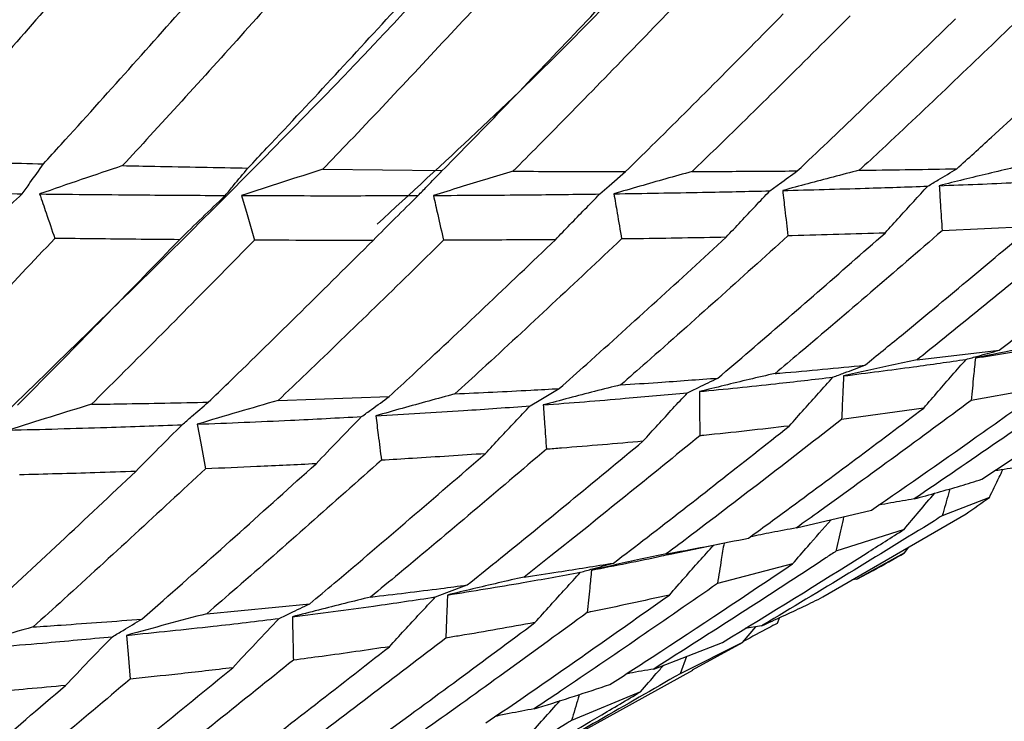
# Model space of a CAD drawing. Header units: millimetres. Extents: x 73 to 180, y 34 to 171.
# Tile 29 of 59: x 105.53 to 107.37, y 131.16 to 132.48. Entities that reach past the tile are written whole.
import ezdxf

# ---------------------------------------------------------------- set-up
doc = ezdxf.new("R2010")
doc.units = ezdxf.units.MM

msp = doc.modelspace()

# ---------------------------------------------------------------- linework, layer by layer
at = {"color": 7, "linetype": 'Continuous', "lineweight": 25}
for p, q in [((106.0957, 132.1979), (106.3194, 132.1952)), ((107.4247, 132.0902), (107.2565, 132.0824)), ((107.2095, 131.8405), (107.3634, 131.8585)), ((107.4513, 131.7893), (107.311, 131.7643)), ((107.331, 131.6165), (107.5893, 131.7878)), ((106.0118, 131.7645), (106.2198, 131.7715)), ((107.2222, 131.7502), (107.0681, 131.7286)), ((107.3452, 131.5825), (107.2568, 131.5482)), ((106.9834, 131.5255), (107.124, 131.5587)), ((107.033, 131.3959), (107.3014, 131.5519)), ((107.1853, 131.5227), (107.0575, 131.4816)), ((106.7469, 131.4763), (106.8487, 131.4973)), ((107.1861, 131.4789), (107.1938, 131.4894)), ((107.1861, 131.4789), (107.0969, 131.429)), ((106.9763, 131.458), (106.8353, 131.421)), ((107.0969, 131.429), (107.1273, 131.4457)), ((107.0969, 131.429), (107.0879, 131.4278)), ((105.878, 131.3646), (106.071, 131.3832)), ((106.882, 131.3105), (106.9072, 131.3401)), ((106.9177, 131.3417), (106.8872, 131.337)), ((106.9519, 131.3575), (106.9471, 131.3465)), ((106.7159, 131.2608), (106.8445, 131.3106)), ((106.882, 131.3105), (106.7653, 131.2521)), ((106.7888, 131.2593), (106.882, 131.3105)), ((106.7771, 131.2845), (106.7653, 131.2521)), ((106.4329, 131.0624), (106.789, 131.2589)), ((106.6911, 131.2182), (106.5619, 131.1644))]:
    msp.add_line(p, q, dxfattribs=at)
at = {"color": 7, "linetype": 'Continuous', "lineweight": 25, "flags": 128}
for points in [[(106.6148, 132.1515), (106.6322, 132.1666), (106.6631, 132.1935)], [(105.9433, 132.1486), (105.9535, 132.1128), (105.9671, 132.0649)], [(106.4843, 131.7542), (106.5039, 131.7659), (106.5387, 131.7866)], [(105.8601, 131.7198), (105.8667, 131.684), (105.8755, 131.6362)], [(106.3066, 131.396), (106.328, 131.4041), (106.3661, 131.4184)], [(105.7276, 131.324), (105.7305, 131.2889), (105.7344, 131.2419)]]:
    msp.add_lwpolyline(points, dxfattribs=at)
at = {"color": 7, "linetype": 'Continuous', "lineweight": 25}
for centre, radius, start, end in [((106.1344, 133.2671), 2.0745, 304.2309, 305.7077), ((106.144, 133.2523), 2.057, 298.5585, 300.4419)]:
    msp.add_arc(centre, radius, start, end, dxfattribs=at)
for points, knots in [([(104.4308, 132.3558), (104.7037, 132.6854), (105.2429, 133.3368), (105.6937, 134.0032), (105.9163, 134.3324)], [0, 0, 0, 0, 0.506026, 1, 1, 1, 1]), ([(104.4944, 131.9245), (104.8053, 132.2719), (105.3436, 132.8735), (105.8015, 133.4998), (105.9949, 133.7644)], [0, 0, 0, 0, 0.5775, 1, 1, 1, 1]), ([(104.5248, 131.5028), (104.6193, 131.5996), (104.9843, 131.9739), (105.5452, 132.6008), (105.97, 133.147), (106.1648, 133.3975)], [0, 0, 0, 0, 0.158897, 0.614204, 1, 1, 1, 1]), ([(105.401, 131.6446), (105.8193, 132.0498), (106.284, 132.4997), (106.6848, 132.9906), (106.7247, 133.0395)], [0, 0, 0, 0, 0.9003543, 1, 1, 1, 1]), ([(106.1976, 132.095), (106.3219, 132.2093), (106.6495, 132.5106), (106.9355, 132.8446), (107.113, 133.0519)], [0, 0, 0, 0, 0.3793831, 1, 1, 1, 1]), ([(105.6078, 132.5357), (105.5313, 132.4475), (105.438, 132.34), (105.343, 132.2332), (105.3258, 132.214)], [0, 0, 0, 0, 0.819301, 1, 1, 1, 1]), ([(105.5717, 132.2079), (105.5827, 132.22), (105.679, 132.3256), (105.7737, 132.4322), (105.8576, 132.5265)], [0, 0, 0, 0, 0.114177, 1, 1, 1, 1]), ([(106.0076, 132.5212), (105.9293, 132.434), (105.8341, 132.3281), (105.7372, 132.2232), (105.7201, 132.2046)], [0, 0, 0, 0, 0.8233751, 1, 1, 1, 1]), ([(105.9551, 132.2001), (105.967, 132.2127), (106.0651, 132.3162), (106.1615, 132.4209), (106.2462, 132.5129)], [0, 0, 0, 0, 0.121149, 1, 1, 1, 1]), ([(106.3879, 132.5081), (106.3076, 132.4219), (106.2108, 132.318), (106.1124, 132.2153), (106.0957, 132.1979)], [0, 0, 0, 0, 0.830241, 1, 1, 1, 1]), ([(106.3194, 132.1952), (106.3332, 132.2092), (106.4323, 132.3101), (106.5297, 132.4123), (106.6136, 132.5004)], [0, 0, 0, 0, 0.139085, 1, 1, 1, 1]), ([(106.7471, 132.4959), (106.6651, 132.4111), (106.5673, 132.31), (106.468, 132.2102), (106.452, 132.1941)], [0, 0, 0, 0, 0.83894, 1, 1, 1, 1]), ([(106.6631, 132.1935), (106.6793, 132.2094), (106.7789, 132.3071), (106.8768, 132.4062), (106.9587, 132.489)], [0, 0, 0, 0, 0.163703, 1, 1, 1, 1]), ([(107.0839, 132.4852), (107.0007, 132.4023), (106.9026, 132.3045), (106.803, 132.2082), (106.7878, 132.1936)], [0, 0, 0, 0, 0.848139, 1, 1, 1, 1]), ([(106.9849, 132.1947), (107.0038, 132.2125), (107.1035, 132.3066), (107.2017, 132.4022), (107.2813, 132.4797)], [0, 0, 0, 0, 0.189387, 1, 1, 1, 1]), ([(107.3975, 132.4767), (107.3134, 132.396), (107.2152, 132.3018), (107.1155, 132.2091), (107.1012, 132.1959)], [0, 0, 0, 0, 0.856911, 1, 1, 1, 1]), ([(107.284, 132.1987), (107.3056, 132.2183), (107.4054, 132.3087), (107.5037, 132.4007), (107.5807, 132.4726)], [0, 0, 0, 0, 0.217429, 1, 1, 1, 1]), ([(105.3258, 132.214), (105.3804, 132.2126), (105.463, 132.2105), (105.5442, 132.2086), (105.5717, 132.2079)], [0, 0, 0, 0, 0.662032, 1, 1, 1, 1]), ([(105.5321, 132.1519), (105.5369, 132.1586), (105.5501, 132.1773), (105.5632, 132.196), (105.5717, 132.2079)], [0, 0, 0, 0, 0.360187, 1, 1, 1, 1]), ([(105.7201, 132.2046), (105.6942, 132.1959), (105.6422, 132.1784), (105.5906, 132.1605), (105.5646, 132.1515)], [0, 0, 0, 0, 0.496932, 1, 1, 1, 1]), ([(105.7201, 132.2046), (105.7402, 132.2042), (105.8193, 132.2026), (105.8971, 132.2012), (105.9551, 132.2001)], [0, 0, 0, 0, 0.253772, 1, 1, 1, 1]), ([(105.9126, 132.1487), (105.9178, 132.1549), (105.9319, 132.1721), (105.9461, 132.1892), (105.9551, 132.2001)], [0, 0, 0, 0, 0.36171, 1, 1, 1, 1]), ([(106.0957, 132.1979), (106.0704, 132.1898), (106.0194, 132.1735), (105.9688, 132.157), (105.9433, 132.1486)], [0, 0, 0, 0, 0.4955672, 1, 1, 1, 1]), ([(106.2741, 132.1486), (106.2796, 132.1542), (106.2947, 132.1697), (106.3098, 132.1853), (106.3194, 132.1952)], [0, 0, 0, 0, 0.36257, 1, 1, 1, 1]), ([(106.452, 132.1941), (106.4355, 132.1892), (106.3856, 132.1743), (106.336, 132.1589), (106.3028, 132.1487)], [0, 0, 0, 0, 0.3296332, 1, 1, 1, 1]), ([(106.452, 132.1941), (106.5033, 132.1939), (106.5743, 132.1935), (106.6438, 132.1935), (106.6631, 132.1935)], [0, 0, 0, 0, 0.723515, 1, 1, 1, 1]), ([(106.7878, 132.1936), (106.7713, 132.189), (106.7222, 132.1753), (106.6735, 132.1612), (106.6412, 132.1518)], [0, 0, 0, 0, 0.336822, 1, 1, 1, 1]), ([(106.7878, 132.1936), (106.8129, 132.1937), (106.8794, 132.1939), (106.9445, 132.1944), (106.9849, 132.1947)], [0, 0, 0, 0, 0.377594, 1, 1, 1, 1]), ([(106.9336, 132.1574), (106.9397, 132.1618), (106.9568, 132.1742), (106.9739, 132.1867), (106.9849, 132.1947)], [0, 0, 0, 0, 0.357465, 1, 1, 1, 1]), ([(107.1012, 132.1959), (107.0848, 132.1917), (107.0367, 132.1792), (106.989, 132.1664), (106.9576, 132.1579)], [0, 0, 0, 0, 0.341497, 1, 1, 1, 1]), ([(107.1012, 132.1959), (107.1045, 132.1959), (107.1664, 132.1967), (107.2268, 132.1977), (107.284, 132.1987)], [0, 0, 0, 0, 0.052522, 1, 1, 1, 1]), ([(107.2296, 132.1662), (107.2361, 132.17), (107.2542, 132.1809), (107.2723, 132.1917), (107.284, 132.1987)], [0, 0, 0, 0, 0.355893, 1, 1, 1, 1]), ([(107.3908, 132.2009), (107.3749, 132.1971), (107.3281, 132.1861), (107.2817, 132.1746), (107.2512, 132.167)], [0, 0, 0, 0, 0.341361, 1, 1, 1, 1]), ([(107.2512, 132.167), (107.2993, 132.1688), (107.3845, 132.1722), (107.4663, 132.1762), (107.5019, 132.1779)], [0, 0, 0, 0, 0.564196, 1, 1, 1, 1]), ([(105.1684, 132.1574), (105.2371, 132.1562), (105.3597, 132.1541), (105.4795, 132.1526), (105.5321, 132.1519)], [0, 0, 0, 0, 0.5604591, 1, 1, 1, 1]), ([(105.4452, 132.0704), (105.4594, 132.0838), (105.4881, 132.1111), (105.5173, 132.1382), (105.5321, 132.1519)], [0, 0, 0, 0, 0.493262, 1, 1, 1, 1]), ([(105.5646, 132.1515), (105.5686, 132.1397), (105.5781, 132.1119), (105.5876, 132.0841), (105.593, 132.0682)], [0, 0, 0, 0, 0.426205, 1, 1, 1, 1]), ([(105.5646, 132.1515), (105.6305, 132.1509), (105.7479, 132.1496), (105.8624, 132.149), (105.9126, 132.1487)], [0, 0, 0, 0, 0.56108, 1, 1, 1, 1]), ([(106.3028, 132.1487), (106.3621, 132.149), (106.4676, 132.1496), (106.57, 132.1509), (106.6148, 132.1515)], [0, 0, 0, 0, 0.562301, 1, 1, 1, 1]), ([(106.5317, 132.0658), (106.5407, 132.0753), (106.5681, 132.1039), (106.5961, 132.1324), (106.6148, 132.1515)], [0, 0, 0, 0, 0.32941, 1, 1, 1, 1]), ([(106.6412, 132.1518), (106.6969, 132.1527), (106.7959, 132.1542), (106.8917, 132.1564), (106.9336, 132.1574)], [0, 0, 0, 0, 0.5628712, 1, 1, 1, 1]), ([(106.6412, 132.1518), (106.6432, 132.1398), (106.648, 132.1116), (106.6528, 132.0833), (106.6556, 132.0671)], [0, 0, 0, 0, 0.425235, 1, 1, 1, 1]), ([(106.8516, 132.0703), (106.8608, 132.0802), (106.8879, 132.1093), (106.9154, 132.1383), (106.9336, 132.1574)], [0, 0, 0, 0, 0.339657, 1, 1, 1, 1]), ([(106.9576, 132.1579), (107.0096, 132.1593), (107.1019, 132.1617), (107.1908, 132.1648), (107.2296, 132.1662)], [0, 0, 0, 0, 0.563497, 1, 1, 1, 1]), ([(106.9576, 132.1579), (106.959, 132.146), (106.9622, 132.1176), (106.9655, 132.0893), (106.9674, 132.0729)], [0, 0, 0, 0, 0.421545, 1, 1, 1, 1]), ([(107.1495, 132.0783), (107.1586, 132.0885), (107.1851, 132.1179), (107.212, 132.1471), (107.2296, 132.1662)], [0, 0, 0, 0, 0.345901, 1, 1, 1, 1]), ([(107.2512, 132.167), (107.2519, 132.1551), (107.2536, 132.1269), (107.2554, 132.0987), (107.2565, 132.0824)], [0, 0, 0, 0, 0.419713, 1, 1, 1, 1]), ([(105.8268, 132.0657), (105.8409, 132.0795), (105.8692, 132.1072), (105.8981, 132.1348), (105.9126, 132.1487)], [0, 0, 0, 0, 0.495044, 1, 1, 1, 1]), ([(105.9433, 132.1486), (106.0061, 132.1484), (106.1178, 132.1481), (106.2265, 132.1484), (106.2741, 132.1486)], [0, 0, 0, 0, 0.561712, 1, 1, 1, 1]), ([(106.1898, 132.0644), (106.2035, 132.0783), (106.2314, 132.1064), (106.2597, 132.1344), (106.2741, 132.1486)], [0, 0, 0, 0, 0.493445, 1, 1, 1, 1]), ([(106.3028, 132.1487), (106.3055, 132.1367), (106.3118, 132.1087), (106.3182, 132.0806), (106.3218, 132.0646)], [0, 0, 0, 0, 0.428254, 1, 1, 1, 1]), ([(107.3634, 131.8585), (107.3899, 131.8791), (107.4948, 131.9605), (107.5985, 132.0437), (107.6759, 132.106)], [0, 0, 0, 0, 0.252477, 1, 1, 1, 1]), ([(106.8362, 131.8063), (106.8562, 131.8233), (106.9614, 131.913), (107.0653, 132.0043), (107.1495, 132.0783)], [0, 0, 0, 0, 0.189387, 1, 1, 1, 1]), ([(107.2565, 132.0824), (107.1675, 132.0054), (107.0637, 131.9156), (106.9585, 131.8276), (106.9435, 131.8149)], [0, 0, 0, 0, 0.856911, 1, 1, 1, 1]), ([(107.1495, 132.0783), (107.0919, 132.0764), (107.0318, 132.0745), (106.9701, 132.0729), (106.9674, 132.0729)], [0, 0, 0, 0, 0.956081, 1, 1, 1, 1]), ([(107.1115, 131.8303), (107.1344, 131.8489), (107.2395, 131.9345), (107.3434, 132.0219), (107.4247, 132.0902)], [0, 0, 0, 0, 0.217429, 1, 1, 1, 1]), ([(107.5219, 132.0957), (107.4322, 132.0214), (107.3285, 131.9357), (107.2236, 131.8517), (107.2095, 131.8405)], [0, 0, 0, 0, 0.866157, 1, 1, 1, 1]), ([(105.593, 132.0682), (105.5116, 131.9821), (105.4122, 131.877), (105.3112, 131.7729), (105.2929, 131.7541)], [0, 0, 0, 0, 0.819301, 1, 1, 1, 1]), ([(105.5229, 131.7555), (105.5346, 131.7672), (105.6369, 131.87), (105.7376, 131.9738), (105.8268, 132.0657)], [0, 0, 0, 0, 0.1141769, 1, 1, 1, 1]), ([(105.8268, 132.0657), (105.7995, 132.066), (105.7223, 132.0666), (105.6437, 132.0676), (105.593, 132.0682)], [0, 0, 0, 0, 0.35399, 1, 1, 1, 1]), ([(105.9671, 132.0649), (105.8838, 131.98), (105.7825, 131.877), (105.6797, 131.7752), (105.6616, 131.7572)], [0, 0, 0, 0, 0.823375, 1, 1, 1, 1]), ([(105.8808, 131.7612), (105.8934, 131.7733), (105.9974, 131.8736), (106.0998, 131.9752), (106.1898, 132.0644)], [0, 0, 0, 0, 0.121149, 1, 1, 1, 1]), ([(106.1898, 132.0644), (106.1501, 132.0644), (106.0765, 132.0644), (106.0016, 132.0647), (105.9671, 132.0649)], [0, 0, 0, 0, 0.539521, 1, 1, 1, 1]), ([(106.3218, 132.0646), (106.2365, 131.9812), (106.1338, 131.8806), (106.0295, 131.7814), (106.0118, 131.7645)], [0, 0, 0, 0, 0.830241, 1, 1, 1, 1]), ([(106.2198, 131.7715), (106.2344, 131.785), (106.3393, 131.8822), (106.4427, 131.9809), (106.5317, 132.0658)], [0, 0, 0, 0, 0.139085, 1, 1, 1, 1]), ([(106.5317, 132.0658), (106.4829, 132.0655), (106.4135, 132.065), (106.3427, 132.0647), (106.3218, 132.0646)], [0, 0, 0, 0, 0.703975, 1, 1, 1, 1]), ([(106.6556, 132.0671), (106.5686, 131.9854), (106.465, 131.888), (106.3599, 131.7921), (106.343, 131.7767)], [0, 0, 0, 0, 0.83894, 1, 1, 1, 1]), ([(106.5387, 131.7866), (106.5559, 131.802), (106.6611, 131.8956), (106.7649, 131.9907), (106.8516, 132.0703)], [0, 0, 0, 0, 0.163703, 1, 1, 1, 1]), ([(106.9674, 132.0729), (106.8793, 131.9934), (106.7754, 131.8997), (106.6701, 131.8076), (106.6542, 131.7936)], [0, 0, 0, 0, 0.848139, 1, 1, 1, 1]), ([(106.8516, 132.0703), (106.7969, 132.0693), (106.7321, 132.0681), (106.6659, 132.0672), (106.6556, 132.0671)], [0, 0, 0, 0, 0.84432, 1, 1, 1, 1]), ([(107.3189, 131.8441), (107.3591, 131.8503), (107.4229, 131.8602), (107.4833, 131.8712), (107.5056, 131.8752)], [0, 0, 0, 0, 0.6311928, 1, 1, 1, 1]), ([(107.3016, 131.8414), (107.3089, 131.8435), (107.3295, 131.8492), (107.3501, 131.8548), (107.3634, 131.8585)], [0, 0, 0, 0, 0.356435, 1, 1, 1, 1]), ([(107.4515, 131.8701), (107.4365, 131.8673), (107.3922, 131.8589), (107.3481, 131.85), (107.3189, 131.8441)], [0, 0, 0, 0, 0.336994, 1, 1, 1, 1]), ([(107.0717, 131.8104), (107.1159, 131.816), (107.1941, 131.8258), (107.269, 131.8367), (107.3016, 131.8414)], [0, 0, 0, 0, 0.564196, 1, 1, 1, 1]), ([(107.2095, 131.8405), (107.1938, 131.8372), (107.1477, 131.8274), (107.1019, 131.8172), (107.0717, 131.8104)], [0, 0, 0, 0, 0.3413609, 1, 1, 1, 1]), ([(107.2222, 131.7502), (107.2312, 131.7608), (107.2575, 131.7913), (107.2841, 131.8216), (107.3016, 131.8414)], [0, 0, 0, 0, 0.345121, 1, 1, 1, 1]), ([(107.3189, 131.8441), (107.3178, 131.8329), (107.3151, 131.8063), (107.3125, 131.7797), (107.311, 131.7643)], [0, 0, 0, 0, 0.420437, 1, 1, 1, 1]), ([(106.9435, 131.8149), (106.9465, 131.8152), (107.0035, 131.82), (107.0589, 131.8253), (107.1115, 131.8303)], [0, 0, 0, 0, 0.052522, 1, 1, 1, 1]), ([(107.0519, 131.808), (107.059, 131.8107), (107.0788, 131.8181), (107.0987, 131.8255), (107.1115, 131.8303)], [0, 0, 0, 0, 0.3558927, 1, 1, 1, 1]), ([(106.6542, 131.7936), (106.6774, 131.7951), (106.7389, 131.7991), (106.7989, 131.8036), (106.8362, 131.8063)], [0, 0, 0, 0, 0.377594, 1, 1, 1, 1]), ([(106.7792, 131.7789), (106.786, 131.7822), (106.805, 131.7913), (106.824, 131.8005), (106.8362, 131.8063)], [0, 0, 0, 0, 0.357465, 1, 1, 1, 1]), ([(106.9435, 131.8149), (106.9272, 131.8112), (106.8797, 131.8002), (106.8325, 131.7886), (106.8014, 131.781)], [0, 0, 0, 0, 0.341497, 1, 1, 1, 1]), ([(106.8014, 131.781), (106.8493, 131.7858), (106.9344, 131.7943), (107.0162, 131.8039), (107.0519, 131.808)], [0, 0, 0, 0, 0.563497, 1, 1, 1, 1]), ([(106.9699, 131.7164), (106.9793, 131.727), (107.0064, 131.7577), (107.0339, 131.7881), (107.0519, 131.808)], [0, 0, 0, 0, 0.345901, 1, 1, 1, 1]), ([(107.0717, 131.8104), (107.0712, 131.799), (107.07, 131.7717), (107.0688, 131.7444), (107.0681, 131.7286)], [0, 0, 0, 0, 0.4197134, 1, 1, 1, 1]), ([(107.5302, 131.8049), (107.5254, 131.8016), (107.4174, 131.7252), (107.3084, 131.6508), (107.2042, 131.5797)], [0, 0, 0, 0, 0.044272, 1, 1, 1, 1]), ([(106.343, 131.7767), (106.3906, 131.7789), (106.4564, 131.782), (106.5209, 131.7856), (106.5387, 131.7866)], [0, 0, 0, 0, 0.723515, 1, 1, 1, 1]), ([(106.6542, 131.7936), (106.6378, 131.7895), (106.5891, 131.7772), (106.5408, 131.7645), (106.5088, 131.756)], [0, 0, 0, 0, 0.336822, 1, 1, 1, 1]), ([(107.124, 131.5587), (107.194, 131.6072), (107.3036, 131.6832), (107.4122, 131.7611), (107.4513, 131.7893)], [0, 0, 0, 0, 0.639152, 1, 1, 1, 1]), ([(106.0118, 131.7645), (105.9866, 131.7572), (105.9359, 131.7425), (105.8855, 131.7274), (105.8601, 131.7198)], [0, 0, 0, 0, 0.4955672, 1, 1, 1, 1]), ([(106.1681, 131.7341), (106.1744, 131.7386), (106.1916, 131.7511), (106.2088, 131.7635), (106.2198, 131.7715)], [0, 0, 0, 0, 0.3625703, 1, 1, 1, 1]), ([(106.343, 131.7767), (106.3266, 131.7722), (106.277, 131.7587), (106.2278, 131.7449), (106.1948, 131.7355)], [0, 0, 0, 0, 0.329633, 1, 1, 1, 1]), ([(106.5088, 131.756), (106.5604, 131.76), (106.6521, 131.7671), (106.7405, 131.7753), (106.7792, 131.7789)], [0, 0, 0, 0, 0.562871, 1, 1, 1, 1]), ([(106.6956, 131.6879), (106.705, 131.6982), (106.7326, 131.7287), (106.7607, 131.759), (106.7792, 131.7789)], [0, 0, 0, 0, 0.339657, 1, 1, 1, 1]), ([(106.8014, 131.781), (106.8015, 131.7694), (106.8018, 131.7417), (106.8021, 131.7141), (106.8023, 131.6981)], [0, 0, 0, 0, 0.4215453, 1, 1, 1, 1]), ([(107.311, 131.7643), (107.2168, 131.6947), (107.108, 131.6144), (106.9981, 131.536), (106.9834, 131.5255)], [0, 0, 0, 0, 0.866157, 1, 1, 1, 1]), ([(105.6616, 131.7572), (105.6358, 131.7492), (105.5839, 131.7333), (105.5325, 131.7169), (105.5066, 131.7087)], [0, 0, 0, 0, 0.496932, 1, 1, 1, 1]), ([(105.6616, 131.7572), (105.6803, 131.7574), (105.7542, 131.7585), (105.8267, 131.7601), (105.8808, 131.7612)], [0, 0, 0, 0, 0.253772, 1, 1, 1, 1]), ([(105.8315, 131.7187), (105.8375, 131.7238), (105.8539, 131.738), (105.8703, 131.7522), (105.8808, 131.7612)], [0, 0, 0, 0, 0.36171, 1, 1, 1, 1]), ([(106.1948, 131.7355), (106.2499, 131.7388), (106.3479, 131.7445), (106.4428, 131.7512), (106.4843, 131.7542)], [0, 0, 0, 0, 0.562301, 1, 1, 1, 1]), ([(106.3999, 131.6645), (106.409, 131.6744), (106.437, 131.7044), (106.4653, 131.7342), (106.4843, 131.7542)], [0, 0, 0, 0, 0.3294102, 1, 1, 1, 1]), ([(106.5088, 131.756), (106.5096, 131.7442), (106.5115, 131.7164), (106.5134, 131.6887), (106.5145, 131.6728)], [0, 0, 0, 0, 0.425235, 1, 1, 1, 1]), ([(106.8936, 131.5063), (106.9175, 131.5238), (107.0277, 131.604), (107.1368, 131.686), (107.2222, 131.7502)], [0, 0, 0, 0, 0.217429, 1, 1, 1, 1]), ([(105.8601, 131.7198), (105.9186, 131.7222), (106.0227, 131.7264), (106.1238, 131.7318), (106.1681, 131.7341)], [0, 0, 0, 0, 0.5617118, 1, 1, 1, 1]), ([(106.0827, 131.6456), (106.0966, 131.6602), (106.1249, 131.6898), (106.1536, 131.7192), (106.1681, 131.7341)], [0, 0, 0, 0, 0.493445, 1, 1, 1, 1]), ([(106.1948, 131.7355), (106.1963, 131.7237), (106.1998, 131.6959), (106.2033, 131.6681), (106.2053, 131.6523)], [0, 0, 0, 0, 0.428254, 1, 1, 1, 1]), ([(107.0681, 131.7286), (106.9746, 131.656), (106.8654, 131.5713), (106.7551, 131.4885), (106.7393, 131.4766)], [0, 0, 0, 0, 0.856911, 1, 1, 1, 1]), ([(105.5066, 131.7087), (105.5681, 131.7103), (105.6778, 131.7132), (105.7846, 131.717), (105.8315, 131.7187)], [0, 0, 0, 0, 0.56108, 1, 1, 1, 1]), ([(105.7448, 131.6313), (105.759, 131.6457), (105.7877, 131.675), (105.8168, 131.704), (105.8315, 131.7187)], [0, 0, 0, 0, 0.4950439, 1, 1, 1, 1]), ([(106.6406, 131.4595), (106.6616, 131.4755), (106.7721, 131.5601), (106.8813, 131.6464), (106.9699, 131.7164)], [0, 0, 0, 0, 0.189387, 1, 1, 1, 1]), ([(106.9699, 131.7164), (106.917, 131.7104), (106.8616, 131.704), (106.8048, 131.6983), (106.8023, 131.6981)], [0, 0, 0, 0, 0.956081, 1, 1, 1, 1]), ([(106.8023, 131.6981), (106.7096, 131.6227), (106.6002, 131.5337), (106.4896, 131.4466), (106.4728, 131.4333)], [0, 0, 0, 0, 0.848139, 1, 1, 1, 1]), ([(106.5145, 131.6728), (106.4228, 131.5948), (106.3136, 131.5019), (106.2029, 131.4105), (106.1851, 131.3958)], [0, 0, 0, 0, 0.83894, 1, 1, 1, 1]), ([(106.3661, 131.4184), (106.3842, 131.4329), (106.4949, 131.5217), (106.6042, 131.6122), (106.6956, 131.6879)], [0, 0, 0, 0, 0.163703, 1, 1, 1, 1]), ([(106.6956, 131.6879), (106.6451, 131.6834), (106.5853, 131.6782), (106.524, 131.6735), (106.5145, 131.6728)], [0, 0, 0, 0, 0.84432, 1, 1, 1, 1]), ([(106.071, 131.3832), (106.0863, 131.3961), (106.1968, 131.4889), (106.3059, 131.5832), (106.3999, 131.6645)], [0, 0, 0, 0, 0.139085, 1, 1, 1, 1]), ([(106.3999, 131.6645), (106.3546, 131.6615), (106.2904, 131.6572), (106.2247, 131.6534), (106.2053, 131.6523)], [0, 0, 0, 0, 0.703975, 1, 1, 1, 1]), ([(105.8755, 131.6362), (105.7873, 131.5544), (105.6802, 131.455), (105.5716, 131.3571), (105.5524, 131.3398)], [0, 0, 0, 0, 0.823375, 1, 1, 1, 1]), ([(105.7564, 131.3544), (105.7696, 131.3661), (105.8793, 131.4622), (105.9875, 131.5599), (106.0827, 131.6456)], [0, 0, 0, 0, 0.121149, 1, 1, 1, 1]), ([(106.0827, 131.6456), (106.0458, 131.6438), (105.9774, 131.6404), (105.9076, 131.6375), (105.8755, 131.6362)], [0, 0, 0, 0, 0.539521, 1, 1, 1, 1]), ([(106.2053, 131.6523), (106.1152, 131.5722), (106.0066, 131.4757), (105.8967, 131.3808), (105.878, 131.3646)], [0, 0, 0, 0, 0.830241, 1, 1, 1, 1]), ([(107.3452, 131.5825), (107.3513, 131.5952), (107.3596, 131.6125), (107.3681, 131.6299), (107.3704, 131.6346)], [0, 0, 0, 0, 0.725258, 1, 1, 1, 1]), ([(107.4014, 131.6393), (107.3861, 131.6371), (107.3705, 131.6348), (107.355, 131.6323), (107.3548, 131.6323)], [0, 0, 0, 0, 0.986183, 1, 1, 1, 1]), ([(105.4233, 131.3318), (105.4357, 131.3431), (105.5438, 131.4422), (105.6504, 131.5424), (105.7448, 131.6313)], [0, 0, 0, 0, 0.1141769, 1, 1, 1, 1]), ([(105.7448, 131.6313), (105.7194, 131.6304), (105.6474, 131.628), (105.5741, 131.6261), (105.5267, 131.6248)], [0, 0, 0, 0, 0.35399, 1, 1, 1, 1]), ([(107.2042, 131.5797), (107.2334, 131.5878), (107.2764, 131.5997), (107.3177, 131.6124), (107.331, 131.6165)], [0, 0, 0, 0, 0.67782, 1, 1, 1, 1]), ([(107.2712, 131.5987), (107.2703, 131.5957), (107.2655, 131.5788), (107.2607, 131.562), (107.2568, 131.5482)], [0, 0, 0, 0, 0.180883, 1, 1, 1, 1]), ([(107.2042, 131.5797), (107.1896, 131.5772), (107.1672, 131.5735), (107.1451, 131.5695), (107.1375, 131.5681)], [0, 0, 0, 0, 0.657432, 1, 1, 1, 1]), ([(107.1853, 131.5227), (107.1946, 131.5339), (107.2137, 131.5566), (107.2329, 131.5792), (107.2427, 131.5906)], [0, 0, 0, 0, 0.491806, 1, 1, 1, 1]), ([(107.2568, 131.5482), (107.2519, 131.5451), (107.1403, 131.4756), (107.0272, 131.4068), (106.9187, 131.3423), (106.9177, 131.3417)], [0, 0, 0, 0, 0.044272, 0.991434, 1, 1, 1, 1]), ([(107.0719, 131.5464), (107.0703, 131.5393), (107.0655, 131.5177), (107.0607, 131.4961), (107.0575, 131.4816)], [0, 0, 0, 0, 0.327937, 1, 1, 1, 1]), ([(106.9834, 131.5255), (106.9679, 131.5225), (106.9389, 131.5171), (106.91, 131.5113), (106.8966, 131.5085)], [0, 0, 0, 0, 0.533735, 1, 1, 1, 1]), ([(106.9763, 131.458), (106.9857, 131.4689), (107.0095, 131.4967), (107.0336, 131.5241), (107.0483, 131.5408)], [0, 0, 0, 0, 0.393077, 1, 1, 1, 1]), ([(106.7393, 131.4766), (106.742, 131.4771), (106.7944, 131.4866), (106.8453, 131.4967), (106.8936, 131.5063)], [0, 0, 0, 0, 0.052522, 1, 1, 1, 1]), ([(106.8445, 131.3106), (106.9345, 131.3658), (107.0485, 131.4357), (107.1615, 131.5076), (107.1853, 131.5227)], [0, 0, 0, 0, 0.790161, 1, 1, 1, 1]), ([(106.7453, 131.3996), (106.7549, 131.4107), (106.7824, 131.442), (106.8102, 131.473), (106.8283, 131.4931)], [0, 0, 0, 0, 0.351509, 1, 1, 1, 1]), ([(106.8476, 131.4971), (106.8459, 131.4867), (106.8418, 131.4614), (106.8377, 131.436), (106.8353, 131.421)], [0, 0, 0, 0, 0.4065607, 1, 1, 1, 1]), ([(106.7393, 131.4766), (106.7233, 131.4733), (106.6764, 131.4635), (106.6299, 131.4531), (106.5992, 131.4463)], [0, 0, 0, 0, 0.341497, 1, 1, 1, 1]), ([(106.5992, 131.4463), (106.6436, 131.4549), (106.6939, 131.4646), (106.7421, 131.4753), (106.7477, 131.4765)], [0, 0, 0, 0, 0.882222, 1, 1, 1, 1]), ([(107.0575, 131.4816), (107.0511, 131.4774), (106.9379, 131.4025), (106.8237, 131.3296), (106.7159, 131.2608)], [0, 0, 0, 0, 0.056141, 1, 1, 1, 1]), ([(106.4728, 131.4333), (106.4942, 131.4365), (106.5509, 131.4449), (106.6062, 131.4539), (106.6406, 131.4595)], [0, 0, 0, 0, 0.377594, 1, 1, 1, 1]), ([(106.5788, 131.4424), (106.5862, 131.4445), (106.6068, 131.4502), (106.6274, 131.4559), (106.6406, 131.4595)], [0, 0, 0, 0, 0.3574646, 1, 1, 1, 1]), ([(106.6336, 131.2318), (106.66, 131.2488), (106.7748, 131.3232), (106.8886, 131.3993), (106.9763, 131.458)], [0, 0, 0, 0, 0.229529, 1, 1, 1, 1]), ([(106.3292, 131.3995), (106.3769, 131.4072), (106.4616, 131.4208), (106.5431, 131.4359), (106.5788, 131.4424)], [0, 0, 0, 0, 0.562871, 1, 1, 1, 1]), ([(106.4728, 131.4333), (106.4566, 131.4296), (106.4085, 131.4187), (106.3608, 131.4072), (106.3292, 131.3995)], [0, 0, 0, 0, 0.3368217, 1, 1, 1, 1]), ([(106.4931, 131.3479), (106.5027, 131.3586), (106.5311, 131.3903), (106.5598, 131.4217), (106.5788, 131.4424)], [0, 0, 0, 0, 0.339657, 1, 1, 1, 1]), ([(106.5992, 131.4463), (106.5981, 131.4351), (106.5955, 131.4086), (106.5928, 131.3821), (106.5913, 131.3668)], [0, 0, 0, 0, 0.421545, 1, 1, 1, 1]), ([(106.1851, 131.3958), (106.2292, 131.4011), (106.2901, 131.4083), (106.3496, 131.4162), (106.3661, 131.4184)], [0, 0, 0, 0, 0.723515, 1, 1, 1, 1]), ([(106.8353, 131.421), (106.7376, 131.3533), (106.6235, 131.2744), (106.5084, 131.1973), (106.4919, 131.1863)], [0, 0, 0, 0, 0.856911, 1, 1, 1, 1]), ([(106.0384, 131.3587), (106.0895, 131.3653), (106.1804, 131.377), (106.2681, 131.3902), (106.3066, 131.396)], [0, 0, 0, 0, 0.562301, 1, 1, 1, 1]), ([(106.1851, 131.3958), (106.1689, 131.3918), (106.1198, 131.3797), (106.0711, 131.3671), (106.0384, 131.3587)], [0, 0, 0, 0, 0.329633, 1, 1, 1, 1]), ([(106.2202, 131.3026), (106.2296, 131.3129), (106.2582, 131.3442), (106.2871, 131.3752), (106.3066, 131.396)], [0, 0, 0, 0, 0.32941, 1, 1, 1, 1]), ([(106.3292, 131.3995), (106.3287, 131.3881), (106.3277, 131.3613), (106.3267, 131.3344), (106.3261, 131.319)], [0, 0, 0, 0, 0.425235, 1, 1, 1, 1]), ([(106.4012, 131.1597), (106.423, 131.1747), (106.5384, 131.2535), (106.6526, 131.3342), (106.7453, 131.3996)], [0, 0, 0, 0, 0.189387, 1, 1, 1, 1]), ([(106.7453, 131.3996), (106.6967, 131.3889), (106.6459, 131.3777), (106.5936, 131.3672), (106.5913, 131.3668)], [0, 0, 0, 0, 0.956081, 1, 1, 1, 1]), ([(106.9177, 131.3417), (106.9442, 131.3537), (106.9834, 131.3713), (107.0209, 131.3899), (107.033, 131.3959)], [0, 0, 0, 0, 0.67782, 1, 1, 1, 1]), ([(106.0137, 131.3556), (106.0206, 131.359), (106.0397, 131.3682), (106.0588, 131.3774), (106.071, 131.3832)], [0, 0, 0, 0, 0.36257, 1, 1, 1, 1]), ([(105.878, 131.3646), (105.8531, 131.358), (105.8027, 131.3447), (105.7528, 131.331), (105.7276, 131.324)], [0, 0, 0, 0, 0.4955672, 1, 1, 1, 1]), ([(106.0384, 131.3587), (106.0386, 131.3471), (106.0392, 131.32), (106.0399, 131.2929), (106.0402, 131.2775)], [0, 0, 0, 0, 0.428254, 1, 1, 1, 1]), ([(106.5913, 131.3668), (106.4942, 131.296), (106.3797, 131.2125), (106.264, 131.1308), (106.2465, 131.1184)], [0, 0, 0, 0, 0.848139, 1, 1, 1, 1]), ([(105.5524, 131.3398), (105.5268, 131.3326), (105.4753, 131.3181), (105.4242, 131.3032), (105.3985, 131.2957)], [0, 0, 0, 0, 0.496932, 1, 1, 1, 1]), ([(105.5524, 131.3398), (105.5699, 131.3409), (105.6386, 131.3455), (105.7061, 131.3506), (105.7564, 131.3544)], [0, 0, 0, 0, 0.253772, 1, 1, 1, 1]), ([(105.701, 131.3215), (105.7077, 131.3254), (105.7262, 131.3364), (105.7446, 131.3474), (105.7564, 131.3544)], [0, 0, 0, 0, 0.36171, 1, 1, 1, 1]), ([(105.7276, 131.324), (105.782, 131.3296), (105.8788, 131.3394), (105.9726, 131.3507), (106.0137, 131.3556)], [0, 0, 0, 0, 0.5617118, 1, 1, 1, 1]), ([(105.9266, 131.2633), (105.9408, 131.2785), (105.9696, 131.3095), (105.9989, 131.3401), (106.0137, 131.3556)], [0, 0, 0, 0, 0.493445, 1, 1, 1, 1]), ([(106.1481, 131.0945), (106.167, 131.1082), (106.2827, 131.1915), (106.3973, 131.2767), (106.4931, 131.3479)], [0, 0, 0, 0, 0.163703, 1, 1, 1, 1]), ([(106.4931, 131.3479), (106.4466, 131.3395), (106.3914, 131.3296), (106.3349, 131.3204), (106.3261, 131.319)], [0, 0, 0, 0, 0.84432, 1, 1, 1, 1]), ([(106.9471, 131.3465), (106.942, 131.3437), (106.9209, 131.3322), (106.8997, 131.3211), (106.8838, 131.3127)], [0, 0, 0, 0, 0.2449096, 1, 1, 1, 1]), ([(105.3985, 131.2957), (105.4558, 131.3001), (105.558, 131.3081), (105.6574, 131.3174), (105.701, 131.3215)], [0, 0, 0, 0, 0.5610805, 1, 1, 1, 1]), ([(105.613, 131.2299), (105.6274, 131.2451), (105.6565, 131.2757), (105.6861, 131.3061), (105.701, 131.3215)], [0, 0, 0, 0, 0.495044, 1, 1, 1, 1]), ([(105.8752, 131.0366), (105.8913, 131.0487), (106.0071, 131.1363), (106.1216, 131.2257), (106.2202, 131.3026)], [0, 0, 0, 0, 0.139085, 1, 1, 1, 1]), ([(106.3261, 131.319), (106.2299, 131.2453), (106.1153, 131.1576), (105.9994, 131.0715), (105.9808, 131.0576)], [0, 0, 0, 0, 0.83894, 1, 1, 1, 1]), ([(106.2202, 131.3026), (106.1784, 131.2965), (106.119, 131.2878), (106.0582, 131.2798), (106.0402, 131.2775)], [0, 0, 0, 0, 0.703975, 1, 1, 1, 1]), ([(106.0402, 131.2775), (105.9455, 131.2014), (105.8315, 131.1098), (105.7161, 131.0197), (105.6965, 131.0044)], [0, 0, 0, 0, 0.830241, 1, 1, 1, 1]), ([(106.6911, 131.2182), (106.7009, 131.2296), (106.7154, 131.2463), (106.73, 131.2628), (106.7347, 131.2681)], [0, 0, 0, 0, 0.680746, 1, 1, 1, 1]), ([(105.5837, 130.9863), (105.5977, 130.9973), (105.7128, 131.0887), (105.8266, 131.1816), (105.9266, 131.2633)], [0, 0, 0, 0, 0.121149, 1, 1, 1, 1]), ([(105.9266, 131.2633), (105.8924, 131.2592), (105.829, 131.2518), (105.7642, 131.245), (105.7344, 131.2419)], [0, 0, 0, 0, 0.539521, 1, 1, 1, 1]), ([(106.7653, 131.2521), (106.6632, 131.1932), (106.5455, 131.1253), (106.4271, 131.0594), (106.4113, 131.0506)], [0, 0, 0, 0, 0.867029, 1, 1, 1, 1]), ([(106.7159, 131.2608), (106.7007, 131.2582), (106.6836, 131.2553), (106.6665, 131.2522), (106.6645, 131.2519)], [0, 0, 0, 0, 0.8843804, 1, 1, 1, 1]), ([(105.2745, 130.9436), (105.2874, 130.9544), (105.4012, 131.0489), (105.5135, 131.1449), (105.613, 131.2299)], [0, 0, 0, 0, 0.114177, 1, 1, 1, 1]), ([(105.7344, 131.2419), (105.6415, 131.1637), (105.5288, 131.0688), (105.4146, 130.9755), (105.3944, 130.959)], [0, 0, 0, 0, 0.8233751, 1, 1, 1, 1]), ([(105.613, 131.2299), (105.5893, 131.2277), (105.5224, 131.2216), (105.4541, 131.2161), (105.4101, 131.2126)], [0, 0, 0, 0, 0.35399, 1, 1, 1, 1]), ([(106.4919, 131.1863), (106.4945, 131.1871), (106.5426, 131.2017), (106.5893, 131.2171), (106.6336, 131.2318)], [0, 0, 0, 0, 0.052522, 1, 1, 1, 1]), ([(106.3357, 131.0111), (106.4286, 131.0644), (106.5474, 131.1327), (106.6654, 131.2029), (106.6911, 131.2182)], [0, 0, 0, 0, 0.78196, 1, 1, 1, 1]), ([(106.5761, 131.2133), (106.5755, 131.211), (106.5707, 131.1947), (106.566, 131.1785), (106.5619, 131.1644)], [0, 0, 0, 0, 0.138496, 1, 1, 1, 1]), ([(106.4792, 131.1331), (106.4892, 131.1444), (106.5094, 131.1674), (106.5299, 131.1902), (106.5403, 131.2017)], [0, 0, 0, 0, 0.492834, 1, 1, 1, 1]), ([(106.4919, 131.1863), (106.4762, 131.1833), (106.4519, 131.1788), (106.4278, 131.1739), (106.4193, 131.1721)], [0, 0, 0, 0, 0.647609, 1, 1, 1, 1]), ([(106.5619, 131.1644), (106.559, 131.1627), (106.4407, 131.0894), (106.3216, 131.0181), (106.2053, 130.9485)], [0, 0, 0, 0, 0.024202, 1, 1, 1, 1])]:
    msp.add_open_spline(points, degree=3, knots=knots, dxfattribs=at)

doc.saveas('drawing.dxf')
